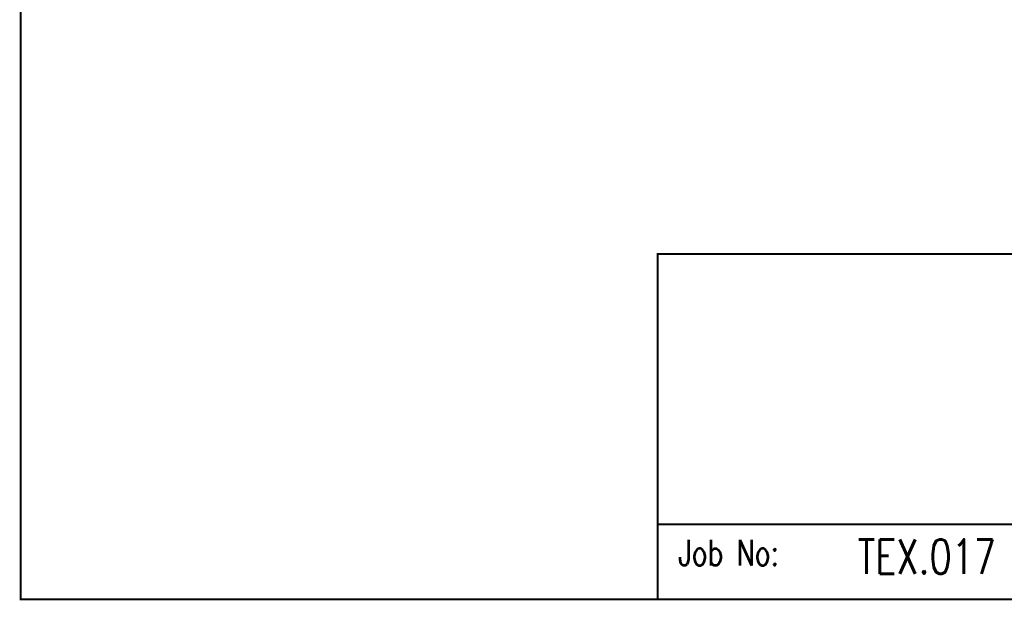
# Model space of a CAD drawing. Extents: x -3.3 to 15.7, y -5.3 to 2.7.
# Tile 1 of 17: x -3.3 to 0.7, y -4.3 to -2. Entities that reach past the tile are written whole.
import ezdxf
from ezdxf.enums import TextEntityAlignment as Align

# ---------------------------------------------------------------- set-up
doc = ezdxf.new("R2010")
doc.units = 0
doc.layers.add('2D_LINE_116', color=186, linetype='CONTINUOUS')
doc.layers.add('TEXT_116', color=186, linetype='CONTINUOUS')
doc.styles.add('W0$01', font='simplex', dxfattribs={"width": 0.75})

# ---------------------------------------------------------------- blocks, each defined once
blk = doc.blocks.new('SMOOTH_0$008')
at = {"const_width": 0.004}
blk.add_lwpolyline([(-0.002, 0, 1), (0.002, 0, 1)], format="xyb", close=True, dxfattribs=at)
blk = doc.blocks.new('DRAWING_5')
at = {"layer": '2D_LINE_116', "const_width": 0.008}
blk.add_lwpolyline([(-11.285, 0), (0, 0), (0, 7.048), (-11.285, 7.048)], close=True, dxfattribs=at)
at = {"layer": '2D_LINE_116'}
blk.add_blockref('SMOOTH_0$008', (-11.285, 0), dxfattribs=at)
blk = doc.blocks.new('DRAWING_14')
at = {"layer": '2D_LINE_116', "const_width": 0.008}
blk.add_lwpolyline([(-8.695, 1.405), (-4.345, 1.405), (-4.345, 0.305), (-8.695, 0.305)], close=True, dxfattribs=at)
at = {"layer": '2D_LINE_116'}
for p in [(-8.695, 1.405), (-8.695, 0.305)]:
    blk.add_blockref('SMOOTH_0$008', p, dxfattribs=at)
blk = doc.blocks.new('DRAWING_15')
at = {"layer": '2D_LINE_116', "const_width": 0.008}
blk.add_lwpolyline([(-6.395, 0), (-4.345, 0), (-4.345, 0.305), (-6.395, 0.305)], close=True, dxfattribs=at)
at = {"layer": '2D_LINE_116'}
for p in [(-6.395, 0.305), (-4.345, 0.305), (-6.395, 0), (-4.345, 0)]:
    blk.add_blockref('SMOOTH_0$008', p, dxfattribs=at)

msp = doc.modelspace()

# ---------------------------------------------------------------- block references
for name, p in [('DRAWING_5', (7.985, -4.313)), ('DRAWING_14', (7.985, -4.313)), ('DRAWING_15', (5.685, -4.313))]:
    msp.add_blockref(name, p)

# ---------------------------------------------------------------- texts
at = {"layer": 'TEXT_116', "style": 'W0$01', "width": 0.75}
msp.add_text('Job No:', height=0.105, dxfattribs=at).set_placement((-0.625, -4.176))
msp.add_text('TEX.017', height=0.14, dxfattribs=at).set_placement((0.385, -4.139), align=Align.MIDDLE_CENTER)

doc.saveas('drawing.dxf')
